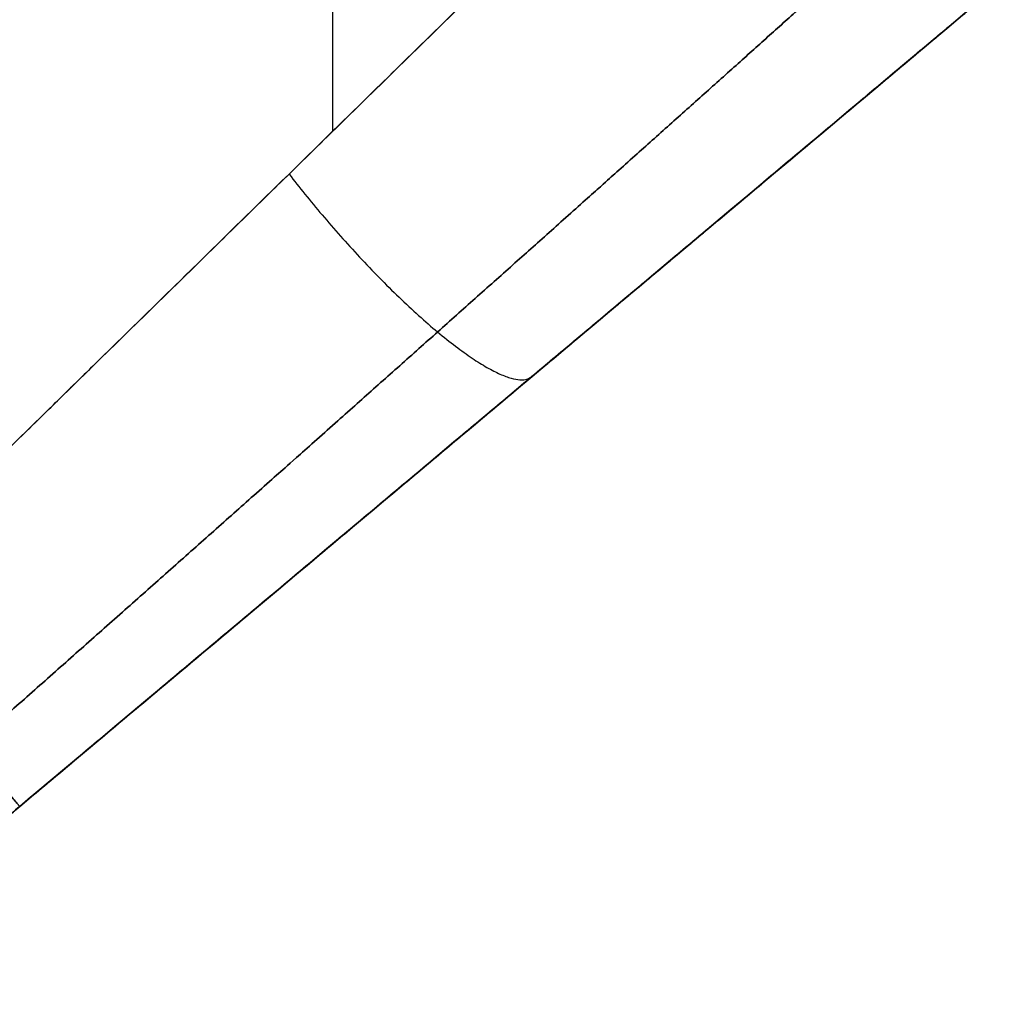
# Model space of a CAD drawing. Header units: millimetres. Extents: x -1649 to 240, y -242 to 238.
# Tile 5 of 256: x -1604.44 to -1600.71, y -12.62 to -8.91. Entities that reach past the tile are written whole.
import ezdxf

# ---------------------------------------------------------------- set-up
doc = ezdxf.new("R2010")
doc.units = ezdxf.units.MM
doc.layers.add('BOMBILLA', color=7, linetype='Continuous', true_color=0xfff700)
doc.layers.add('CABLE', color=7, linetype='Continuous', true_color=0x313030)

# ---------------------------------------------------------------- blocks, each defined once
blk = doc.blocks.new('DOME M 29914')
at = {"layer": 'CABLE'}
for points in [[(-1590.7575, 7.5372, 17.2848), (-1590.7575, -7.5372, 17.2848)], [(-1590.7575, 7.5372, 5.7152), (-1590.7575, -7.5372, 5.7152)], [(-1592.8108, -10.8209, 11.5), (-1588.2145, -6.9642, 11.5)], [(-1590.5126, -8.8925, 6.8527), (-1590.5126, -8.8925, 16.1473)], [(-1591.9413, -10.0913, 7), (-1592.4459, -10.5147, 7)], [(-1592.4459, -10.5147, 16), (-1591.9413, -10.0913, 16)]]:
    blk.add_open_spline(points, degree=1, dxfattribs=at)
for points, knots in [([(-1589.3897, -6.1981, 17.9211), (-1589.6025, -6.4064, 17.7872), (-1589.8362, -6.6356, 17.6589), (-1590.2192, -7.0105, 17.4839), (-1590.3523, -7.1407, 17.4286), (-1590.5599, -7.3438, 17.3513), (-1590.6304, -7.4129, 17.3265), (-1590.7742, -7.5535, 17.279), (-1590.8615, -7.639, 17.2522), (-1591.0424, -7.8161, 17.2001), (-1591.1716, -7.9426, 17.1669), (-1591.3784, -8.145, 17.122), (-1591.485, -8.2493, 17.1007), (-1591.5965, -8.3584, 17.0817), (-1591.6719, -8.4322, 17.0696), (-1591.7258, -8.485, 17.0617), (-1591.9334, -8.6883, 17.0325), (-1592.2118, -8.9608, 17), (-1592.5841, -9.3253, 17)], [0.000431, 0.000431, 0.000431, 0.000431, 0.250431, 0.250431, 0.375431, 0.375431, 0.437931, 0.437931, 0.500431, 0.500431, 0.625431, 0.625431, 0.687931, 0.719181, 0.719181, 0.750431, 0.750431, 1.000431, 1.000431, 1.000431, 1.000431]), ([(-1592.5841, -9.3253, 6), (-1592.398, -9.143, 6), (-1592.2351, -8.9838, 5.9915), (-1592.0263, -8.7794, 5.9744), (-1591.9626, -8.717, 5.968), (-1591.8759, -8.632, 5.9581), (-1591.8484, -8.6051, 5.9548), (-1591.7964, -8.5542, 5.9481), (-1591.7876, -8.5456, 5.947), (-1591.5938, -8.3558, 5.9198), (-1591.4473, -8.2124, 5.893), (-1591.2405, -8.01, 5.848), (-1591.1737, -7.9447, 5.8323), (-1591.0446, -7.8182, 5.7995), (-1590.9963, -7.7709, 5.7866), (-1590.3259, -7.1147, 5.5933), (-1589.8152, -6.6147, 5.3466), (-1589.3897, -6.1981, 5.0789)], [0, 0, 0, 0, 0.125, 0.125, 0.1875, 0.1875, 0.21875, 0.21875, 0.25, 0.25, 0.375, 0.375, 0.4375, 0.4375, 0.5, 0.5, 1, 1, 1, 1]), ([(-1592.5841, -9.3253, 6), (-1592.0227, -8.7757, 6), (-1591.4613, -8.2261, 5.9207), (-1590.3824, -7.1699, 5.6096), (-1589.8649, -6.6633, 5.3778), (-1589.3897, -6.1981, 5.0789)], [1.5707963, 1.5707963, 1.5707963, 1.5707963, 1.8515151, 1.8515151, 2.132234, 2.132234, 2.132234, 2.132234]), ([(-1589.3897, -6.1981, 17.9211), (-1589.8649, -6.6633, 17.6222), (-1590.3824, -7.1699, 17.3904), (-1591.4613, -8.2261, 17.0793), (-1592.0227, -8.7757, 17), (-1592.5841, -9.3253, 17)], [4.1509514, 4.1509514, 4.1509514, 4.1509514, 4.4316702, 4.4316702, 4.712389, 4.712389, 4.712389, 4.712389]), ([(-1588.2145, -6.9642, 5.9254), (-1588.769, -7.4294, 6.2742), (-1589.3726, -7.9359, 6.5445), (-1590.6314, -8.9922, 6.9075), (-1591.2863, -9.5417, 7), (-1591.9413, -10.0913, 7)], [-2.132234, -2.132234, -2.132234, -2.132234, -1.8515151, -1.8515151, -1.5707963, -1.5707963, -1.5707963, -1.5707963]), ([(-1591.9413, -10.0913, 16), (-1591.2863, -9.5417, 16), (-1590.6314, -8.9922, 16.0925), (-1589.3726, -7.9359, 16.4555), (-1588.769, -7.4294, 16.7258), (-1588.2145, -6.9642, 17.0746)], [-4.712389, -4.712389, -4.712389, -4.712389, -4.4316702, -4.4316702, -4.1509514, -4.1509514, -4.1509514, -4.1509514])]:
    blk.add_open_spline(points, degree=3, knots=knots, dxfattribs=at)
for points, weights, knots in [([(-1592.1296, -9.867, 6.2929), (-1591.5195, -9.3269, 6.2714), (-1590.9211, -8.7957, 6.1616), (-1589.7823, -7.7813, 5.7864), (-1589.2434, -7.2993, 5.5166), (-1588.7611, -6.866, 5.1874)], [0.853553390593, 0.842924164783, 0.831799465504, 0.809261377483, 0.797846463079, 0.786744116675], [1.5707963, 1.5707963, 1.5707963, 1.5707963, 1.8515151, 1.8515151, 2.132234, 2.132234, 2.132234, 2.132234]), ([(-1588.7611, -6.866, 17.8126), (-1589.2434, -7.2993, 17.4834), (-1589.7823, -7.7813, 17.2136), (-1590.9211, -8.7957, 16.8384), (-1591.5195, -9.3269, 16.7286), (-1592.1296, -9.867, 16.7071)], [0.786744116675, 0.797846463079, 0.809261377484, 0.831799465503, 0.842924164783, 0.853553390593], [4.1509514, 4.1509514, 4.1509514, 4.1509514, 4.4316702, 4.4316702, 4.712389, 4.712389, 4.712389, 4.712389])]:
    blk.add_rational_spline(points, weights, degree=3, knots=knots, dxfattribs=at)
for points, weights, degree in [([(-1588.2145, -6.9642, 5.9254), (-1589.3382, -7.9071, 6.6322), (-1590.6138, -8.9774, 7), (-1591.9413, -10.0913, 7)], [1, 0.973904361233, 0.973904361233, 1], 3), ([(-1591.9413, -10.0913, 16), (-1590.6138, -8.9774, 16), (-1589.3382, -7.9071, 16.3678), (-1588.2145, -6.9642, 17.0746)], [1, 0.973904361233, 0.973904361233, 1], 3), ([(-1590.9218, -7.698, 5.7651), (-1590.1998, -8.63, 5.557), (-1590.002, -8.4641, 6.726)], [1, 0.641060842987, 1], 2), ([(-1590.9218, -7.698, 17.2349), (-1590.1998, -8.63, 17.443), (-1590.002, -8.4641, 16.274)], [1, 0.641060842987, 1], 2), ([(-1591.9413, -10.0913, 7), (-1591.9413, -10.0913, 6), (-1592.5841, -9.3253, 6)], [1, 0.707106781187, 1], 2), ([(-1592.5841, -9.3253, 17), (-1591.9413, -10.0913, 17), (-1591.9413, -10.0913, 16)], [1, 0.707106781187, 1], 2)]:
    blk.add_rational_spline(points, weights, degree=degree, dxfattribs=at)

msp = doc.modelspace()

# ---------------------------------------------------------------- block references
at = {"layer": 'BOMBILLA'}
msp.add_blockref('DOME M 29914', (-12.5, -1.7991, 2.7121), dxfattribs=at)

doc.saveas('drawing.dxf')
